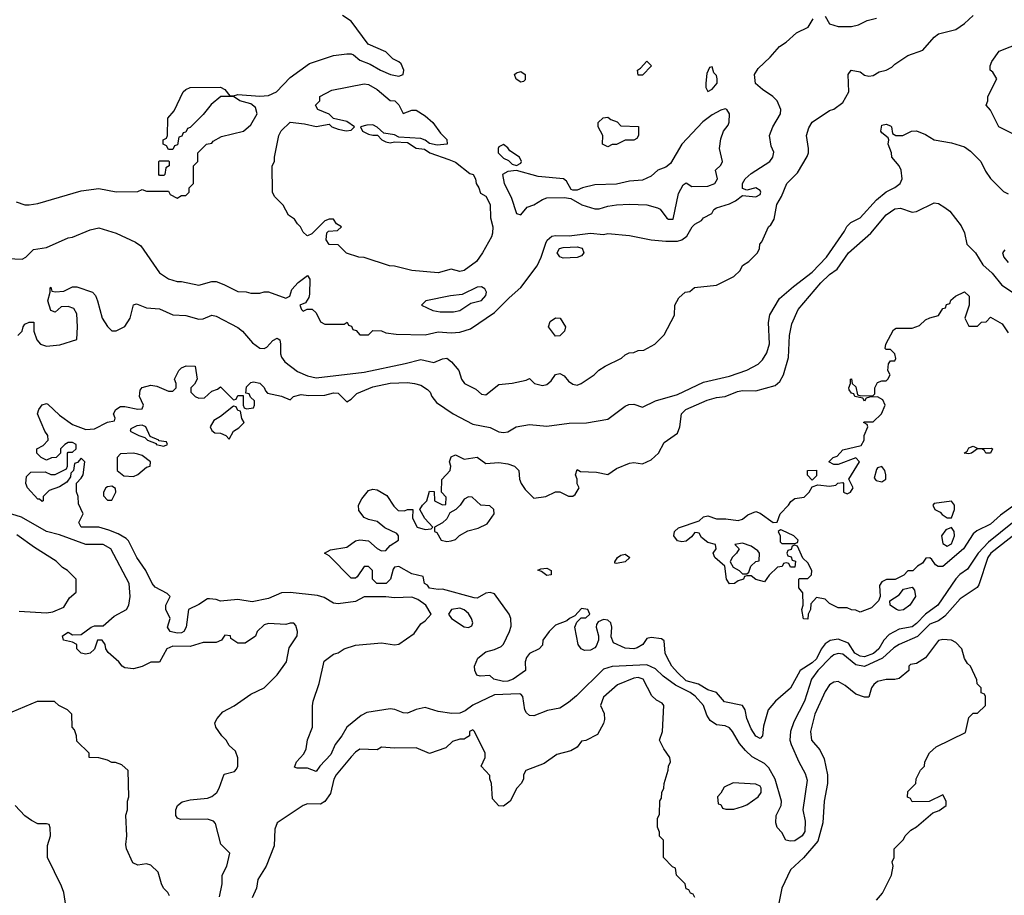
# Model space of a CAD drawing. Header units: inches. Extents: x 2348341 to 2479810, y 460419 to 613669.
# Tile 65 of 256: x 2383767 to 2388293, y 493417 to 497442. Entities that reach past the tile are written whole.
import ezdxf

# ---------------------------------------------------------------- set-up
doc = ezdxf.new("R2010")
doc.units = ezdxf.units.IN
doc.header["$MEASUREMENT"] = 0
doc.layers.add('C3489', color=7, linetype='Continuous')

msp = doc.modelspace()

# ---------------------------------------------------------------- linework, layer by layer
at = {"layer": 'C3489', "color": 2}
for points, elevation in [([(2383710, 496344.7), (2383778.6, 496341.4), (2383795.3, 496350), (2383830, 496386), (2383890, 496394.8), (2383990, 496438.8), (2384010, 496442.8), (2384090, 496476), (2384130, 496486), (2384210, 496461), (2384299.8, 496419.8), (2384322.8, 496402.8), (2384410, 496278), (2384450, 496251.3), (2384490, 496238), (2384510, 496238), (2384590, 496222), (2384650, 496238), (2384670, 496238), (2384705.4, 496225.4), (2384770, 496192), (2384808.4, 496191.6), (2384830, 496184.7), (2384870, 496184.7), (2384890, 496191.3), (2384910, 496191.3), (2384990, 496162), (2385008.4, 496171.6), (2385018.4, 496201.6), (2385046.3, 496233.7), (2385090, 496266), (2385100.7, 496250), (2385099.2, 496180.8), (2385095.5, 496164.5), (2385079.8, 496140.2), (2385054, 496130), (2385062, 496110), (2385070, 496102), (2385088, 496112), (2385111.6, 496111.6), (2385130, 496094), (2385150, 496054), (2385170, 496042), (2385258, 496042), (2385271.6, 496051.6), (2385278, 496038), (2385292.7, 496032.7), (2385298, 496018), (2385312.7, 496012.7), (2385330, 495994), (2385370, 495994), (2385390, 496014), (2385430, 496012), (2385450, 496002), (2385496.9, 495996.9), (2385630, 495994), (2385690, 496007.7), (2385750, 496002), (2385790, 496005.5), (2385838.3, 496021.7), (2385950, 496096.3), (2386016.1, 496163.9), (2386069.7, 496210.4), (2386145.2, 496310), (2386164, 496350), (2386184.8, 496415.2), (2386191.8, 496428.2), (2386212.7, 496447.3), (2386229.2, 496450.8), (2386291.9, 496448.1), (2386390, 496461), (2386450, 496454.8), (2386470, 496458.8), (2386570, 496450.7), (2386670, 496430.7), (2386736.5, 496423.5), (2386790, 496424), (2386810, 496430.8), (2386832.9, 496447.1), (2386858, 496490), (2386870, 496502), (2386900.4, 496519.6), (2386910, 496532), (2386948.4, 496551.6), (2386958, 496570), (2386970, 496578), (2387030, 496596), (2387058, 496610), (2387090, 496634), (2387150, 496627.3), (2387170, 496638), (2387173.6, 496650), (2387170, 496657.2), (2387150, 496669), (2387110, 496658), (2387090, 496666), (2387089.2, 496690), (2387101.2, 496710), (2387130, 496734.8), (2387215.3, 496790), (2387228.7, 496810), (2387233.6, 496833.6), (2387221.2, 496861.2), (2387214, 496910), (2387229, 496950), (2387264, 497010), (2387265.2, 497030), (2387249, 497070), (2387228.7, 497090), (2387180.7, 497120.7), (2387149.5, 497149.5), (2387145.2, 497190), (2387161.5, 497218.5), (2387217.2, 497270), (2387260.2, 497319.8), (2387290, 497338.8), (2387338.4, 497381.6), (2387391.6, 497408.4), (2387414.3, 497445.7)], 118), ([(2383750, 496604.7), (2383790, 496591.3), (2383810, 496591.3), (2383850, 496598), (2384050, 496656), (2384130, 496666), (2384210, 496651.3), (2384310, 496652), (2384330, 496662), (2384350, 496654), (2384450, 496654), (2384458, 496638), (2384490, 496622), (2384510, 496634), (2384530, 496634), (2384546, 496650), (2384546, 496670), (2384566, 496690), (2384566, 496770), (2384586, 496790), (2384586, 496830), (2384626, 496870), (2384650, 496874), (2384656.4, 496883.6), (2384694.6, 496905.4), (2384795.3, 496930), (2384830, 496958.8), (2384858.4, 497010), (2384850, 497039), (2384830, 497056), (2384778, 497070), (2384750, 497088.7), (2384691.3, 497088.7), (2384647.1, 497052.9), (2384610, 497006), (2384550, 496946), (2384538, 496942), (2384530, 496926), (2384518, 496922), (2384512.7, 496907.3), (2384498, 496902), (2384492.7, 496867.3), (2384478, 496862), (2384470, 496846), (2384450, 496846), (2384442, 496862), (2384426, 496870), (2384426, 496890), (2384442, 496898), (2384446, 496910), (2384448, 496990), (2384476.4, 497023.6), (2384518, 497110), (2384530, 497122), (2384550, 497131.3), (2384690, 497132), (2384710, 497122), (2384732.7, 497092.7), (2384750, 497092), (2384770, 497098.8), (2384870, 497090.4), (2384910, 497093.4), (2384946.6, 497110), (2385010, 497177.3), (2385098.6, 497241.4), (2385210, 497278), (2385270, 497286), (2385290, 497286), (2385301, 497281), (2385330, 497256), (2385377.5, 497237.5), (2385424.7, 497210), (2385472, 497190), (2385510, 497182.4), (2385529, 497190), (2385532.8, 497210), (2385519.6, 497239.6), (2385510, 497249.2), (2385482.5, 497262.5), (2385450, 497294), (2385369.2, 497329.2), (2385290, 497435.3), (2385250, 497462)], 122), ([(2383758, 495990), (2383778, 496010), (2383782, 496030), (2383790, 496042), (2383810, 496052), (2383831.6, 496051.6), (2383831.3, 496010), (2383844.7, 495970), (2383862, 495950), (2383890, 495940.7), (2383951.9, 495948.1), (2384028.7, 495971.3), (2384032.7, 496030), (2384029, 496090), (2384015.1, 496115.1), (2383990, 496124), (2383958, 496122), (2383930, 496098), (2383910, 496106), (2383895.3, 496150), (2383906, 496190), (2383906, 496210), (2383910, 496212), (2383914, 496194), (2383931.1, 496191.1), (2383970, 496194), (2384010, 496214.8), (2384030, 496214.8), (2384102, 496190), (2384114.8, 496174.8), (2384124.7, 496150), (2384146, 496070), (2384170, 496032), (2384190, 496012), (2384210, 496012), (2384250, 496032), (2384274, 496070), (2384289.1, 496130.9), (2384304, 496136), (2384350, 496117.3), (2384410, 496113), (2384470, 496085.5), (2384530, 496082), (2384590, 496064.9), (2384610, 496067.3), (2384650, 496084), (2384670, 496079.1), (2384770, 496027.3), (2384790.4, 496010.4), (2384836.7, 495956.7), (2384870, 495932), (2384890, 495930.3), (2384903.5, 495936.5), (2384930, 495967.7), (2384950, 495978.4), (2384955.6, 495975.6), (2384962, 495970), (2384966, 495950), (2384965.5, 495905.5), (2384970.6, 495890.6), (2384986, 495870), (2385044.4, 495824.4), (2385090, 495804.4), (2385130, 495795.8), (2385350, 495821.3), (2385538.9, 495861.1), (2385610, 495880.7), (2385670, 495866.8), (2385710, 495882.8), (2385730, 495886), (2385751, 495870), (2385784.7, 495830), (2385798, 495790), (2385811.3, 495770), (2385864, 495744), (2385890, 495721), (2385910, 495718), (2385970, 495764.7), (2386030, 495771), (2386095.3, 495784.7), (2386110, 495792), (2386134, 495770), (2386170, 495761), (2386190, 495764.7), (2386210, 495782), (2386230, 495811.3), (2386250, 495816), (2386270, 495804.7), (2386290, 495781), (2386310, 495766), (2386330, 495762.8), (2386348, 495770), (2386408, 495810), (2386429.1, 495830.9), (2386458, 495850), (2386533.6, 495886.4), (2386550, 495902), (2386568.9, 495911.1), (2386590, 495912), (2386610, 495922), (2386636.4, 495923.6), (2386686, 495950), (2386730, 495994), (2386776.4, 496083.6), (2386778, 496130), (2386796.4, 496163.6), (2386826, 496190), (2386847.3, 496192.7), (2386868.9, 496211.1), (2386970, 496222), (2387050, 496262), (2387078, 496290), (2387090, 496312), (2387118, 496330), (2387158, 496370), (2387168, 496390), (2387168.7, 496410), (2387179, 496421), (2387209, 496490), (2387220.2, 496499.8), (2387235.1, 496524.9), (2387246.8, 496593.2), (2387268.7, 496630), (2387294, 496690), (2387342, 496738), (2387386.8, 496813.2), (2387392.7, 496830), (2387392.7, 496850), (2387384, 496910), (2387394.6, 496945.4), (2387410, 496971.3), (2387490, 497024.7), (2387510, 497031.3), (2387550, 497062), (2387579, 497110), (2387575.1, 497190), (2387589, 497210), (2387630, 497202), (2387650, 497187.7), (2387670, 497182.8), (2387690, 497186), (2387718, 497202), (2387750, 497211), (2387776, 497224), (2387790, 497238), (2387850, 497278), (2387918, 497302), (2387970, 497362), (2387990, 497378), (2388070, 497398), (2388110, 497424.7), (2388150, 497461)], 114), ([(2387470, 497459.1), (2387490, 497422.8), (2387530, 497410.8), (2387590, 497410.8), (2387622, 497418), (2387662, 497438), (2387706, 497450)], 118), ([(2388350, 496908), (2388268, 496950), (2388230, 497026), (2388208.9, 497048.9), (2388218, 497070), (2388218, 497090), (2388258, 497170), (2388240.4, 497200.4), (2388228, 497210), (2388228, 497230), (2388235.3, 497250), (2388270, 497298), (2388370, 497338)], 110), ([(2388350, 495083), (2388230.4, 494990), (2388218, 494970), (2388175.9, 494844.1), (2388167.5, 494832.5), (2388090, 494779.3), (2388020.3, 494699.7), (2387990, 494678.4), (2387950, 494662.9), (2387894.1, 494605.9), (2387810.3, 494569.7), (2387785.5, 494554.5), (2387732.9, 494507.1), (2387650, 494468.3), (2387610, 494476.4), (2387550, 494524.7), (2387530, 494527.8), (2387510, 494521.6), (2387493.4, 494510), (2387435.8, 494450), (2387406, 494410), (2387374, 494310), (2387325.5, 494214.5), (2387310.4, 494170), (2387307.7, 494130), (2387313, 494110), (2387348, 494030), (2387377.3, 493977.3), (2387386.2, 493946.2), (2387366.8, 493810), (2387378, 493758), (2387375.8, 493710), (2387364, 493690), (2387330, 493667), (2387310, 493665.2), (2387288, 493670), (2387270, 493706), (2387248.9, 493728.9), (2387242, 493750), (2387244, 493784), (2387266.6, 493830), (2387269.5, 493850), (2387239.7, 493950), (2387210, 494002.9), (2387190, 494022.4), (2387133.9, 494053.9), (2387103.1, 494083.1), (2387074.9, 494114.9), (2387043.7, 494170), (2387030, 494186), (2387010, 494195.6), (2386970, 494200.9), (2386940.8, 494220.8), (2386925.3, 494245.3), (2386909.6, 494290), (2386872.4, 494332.4), (2386848.8, 494348.8), (2386782.2, 494382.2), (2386724.2, 494424.2), (2386690, 494458.4), (2386650, 494476.9), (2386490, 494468), (2386450, 494456.3), (2386326.6, 494333.4), (2386290, 494302.9), (2386250, 494277), (2386193.7, 494266.3), (2386130, 494241.2), (2386110, 494244), (2386096, 494256), (2386089.5, 494269.5), (2386079.3, 494330), (2386070, 494341.2), (2386062.7, 494342.7), (2385950, 494338.9), (2385850, 494291.3), (2385815.1, 494264.9), (2385790, 494254), (2385752.6, 494252.6), (2385690, 494261.6), (2385630, 494279.6), (2385590, 494271.6), (2385550, 494254.5), (2385530, 494255.1), (2385491.4, 494271.4), (2385470, 494274), (2385363.1, 494256.9), (2385337.2, 494242.8), (2385270.3, 494189.7), (2385248.2, 494150), (2385217.1, 494110), (2385196.3, 494063.7), (2385146, 494010), (2385130, 493986), (2385090, 494002), (2385042, 494002), (2385030, 494006), (2385039, 494030), (2385072.3, 494067.7), (2385084, 494090), (2385090, 494132), (2385113.2, 494190), (2385112.5, 494287.5), (2385116, 494310), (2385144, 494390), (2385166.3, 494493.7), (2385210, 494524.7), (2385230, 494531), (2385258, 494550), (2385310, 494566), (2385430, 494577.1), (2385490, 494567.7), (2385510, 494571), (2385580.2, 494619.8), (2385610, 494664.7), (2385630, 494678), (2385658, 494710), (2385633.2, 494750), (2385596.3, 494776.3), (2385570, 494787.8), (2385490, 494784.2), (2385449.7, 494789.7), (2385350.3, 494789.7), (2385310, 494768.2), (2385230, 494756.2), (2385210, 494759.5), (2385166.2, 494786.2), (2385135.6, 494795.6), (2385010, 494808.4), (2384970, 494806.6), (2384910, 494780.7), (2384834.6, 494765.4), (2384770, 494777.2), (2384690, 494769.4), (2384670, 494777.2), (2384639.8, 494780.2), (2384630, 494779), (2384590, 494753.2), (2384542, 494730), (2384532.7, 494650), (2384520.7, 494630), (2384510, 494623.6), (2384490, 494621.6), (2384458, 494630), (2384446, 494650), (2384459, 494690), (2384439, 494730), (2384439, 494750), (2384458, 494790), (2384444, 494804), (2384390, 494832.7), (2384375.1, 494850), (2384347, 494910), (2384305.1, 494970), (2384266.3, 495046.3), (2384256.9, 495056.9), (2384218.7, 495078.7), (2384176.2, 495096.2), (2384130, 495109.4), (2384049, 495110), (2384039, 495130), (2384058, 495170), (2384036.4, 495216.4), (2384035.3, 495250), (2384028.4, 495271.6), (2384028, 495312), (2384050, 495334), (2384058, 495350), (2384066, 495410), (2384050, 495426), (2384032.7, 495407.3), (2384018, 495402), (2384014, 495370), (2384002, 495358), (2383999.6, 495340.4), (2383983.6, 495316.4), (2383950, 495295.3), (2383902, 495278), (2383874, 495250), (2383874, 495230), (2383870, 495228), (2383858, 495238), (2383850, 495238), (2383802, 495290), (2383795.3, 495310), (2383798, 495342), (2383818, 495362), (2383883.6, 495363.6), (2383910, 495352), (2383930, 495352), (2383982, 495378), (2383986, 495390), (2383986, 495450), (2383990, 495454), (2384010, 495454), (2384026, 495470), (2384026, 495490), (2384010, 495498), (2383990, 495498), (2383974, 495490), (2383954, 495470), (2383954, 495450), (2383934, 495430), (2383912.7, 495427.3), (2383890, 495418), (2383866, 495430), (2383846, 495450), (2383846, 495470), (2383874.6, 495485.4), (2383898, 495510), (2383895.3, 495530), (2383882, 495550), (2383848.7, 495630), (2383855.3, 495650), (2383870, 495672), (2383890, 495678), (2383895.3, 495675.3), (2383950, 495624.7), (2384010, 495581), (2384070, 495558), (2384110, 495561), (2384170, 495592), (2384202, 495598), (2384206, 495610), (2384198, 495630), (2384208, 495650), (2384230, 495664.7), (2384250, 495664.7), (2384310, 495652), (2384330, 495654), (2384335.3, 495670), (2384318, 495710), (2384320.4, 495739.6), (2384330, 495752), (2384370, 495762), (2384396.9, 495756.9), (2384450, 495734), (2384470, 495734), (2384486, 495750), (2384486, 495770), (2384478, 495790), (2384498, 495830), (2384510, 495842), (2384531.6, 495851.6), (2384574, 495850), (2384582, 495790), (2384570, 495766), (2384554, 495750), (2384554, 495730), (2384574, 495710), (2384590, 495702), (2384616.4, 495703.6), (2384650, 495734), (2384676.4, 495743.6), (2384690, 495754), (2384750, 495694), (2384762, 495698), (2384770, 495714), (2384794, 495714), (2384794, 495670), (2384798, 495658), (2384810, 495654), (2384842, 495658), (2384846, 495670), (2384846, 495690), (2384827.3, 495707.3), (2384822, 495722), (2384806, 495726), (2384810, 495754), (2384830, 495774), (2384842, 495778), (2384870, 495771.3), (2384890, 495751.3), (2384896, 495736), (2384906, 495726), (2384970, 495711.3), (2385010, 495694), (2385026, 495710), (2385060.2, 495719.8), (2385094.4, 495714.4), (2385170, 495715.5), (2385210, 495726.8), (2385230, 495724.7), (2385270, 495686), (2385290, 495698), (2385316.5, 495723.5), (2385390, 495754.9), (2385470, 495772), (2385550, 495774.9), (2385582, 495770), (2385610, 495761.6), (2385642, 495742), (2385654, 495730), (2385662, 495710), (2385682.6, 495682.6), (2385758.8, 495630), (2385850, 495583), (2385930, 495567.7), (2385970, 495547.7), (2385990, 495544), (2386010, 495546.8), (2386049.4, 495570.6), (2386110, 495580.7), (2386190, 495573.4), (2386292.1, 495587.9), (2386371.7, 495588.3), (2386470, 495605.5), (2386550, 495666), (2386566.8, 495673.2), (2386590, 495674.8), (2386630, 495661), (2386689.4, 495690.6), (2386790, 495718.8), (2386910, 495776), (2387030, 495804), (2387110, 495830.7), (2387161.5, 495858.5), (2387181.5, 495878.5), (2387201.2, 495910), (2387212.9, 495952.9), (2387208.7, 496050), (2387215.3, 496084.7), (2387260.1, 496159.9), (2387323.9, 496216.1), (2387410, 496282), (2387476, 496350), (2387559, 496470), (2387569.1, 496490.9), (2387588, 496510), (2387630, 496531.3), (2387705.8, 496614.2), (2387750, 496650.7), (2387789.4, 496670.6), (2387814, 496690), (2387822.7, 496710), (2387819.3, 496750), (2387809.2, 496770), (2387775.3, 496810), (2387774, 496830), (2387759, 496870), (2387762, 496890), (2387759, 496899), (2387730, 496922), (2387726, 496930), (2387730, 496958), (2387750, 496962.8), (2387770, 496954.8), (2387774.8, 496950), (2387779.6, 496919.6), (2387794, 496910), (2387826, 496910), (2387866, 496930), (2387890, 496930.8), (2387930, 496914.8), (2387970, 496890.8), (2388050, 496876), (2388110, 496858), (2388138, 496838), (2388184.7, 496790), (2388206.4, 496746.4), (2388230, 496712), (2388290, 496652), (2388310, 496642)], 110), ([(2388330.2, 495129.8), (2388220, 495040), (2388173.1, 494990), (2388123.6, 494916.4), (2388088.2, 494891.8), (2388070, 494872), (2387987, 494750), (2387930, 494709.7), (2387890, 494666), (2387870, 494651.6), (2387810, 494640.4), (2387764.1, 494615.9), (2387738.7, 494590), (2387715.6, 494550), (2387692.2, 494527.8), (2387650, 494512.8), (2387630, 494515.8), (2387606.6, 494530), (2387576.1, 494576.1), (2387530, 494594.7), (2387491.8, 494588.2), (2387470, 494573.6), (2387451.3, 494548.7), (2387430, 494504.2), (2387410, 494485.4), (2387354.9, 494450), (2387310.3, 494369.7), (2387241.6, 494310), (2387207.3, 494270), (2387186.4, 494193.6), (2387182, 494150), (2387170, 494138), (2387150, 494148.7), (2387130, 494182), (2387109.3, 494230), (2387102, 494270), (2387089, 494289), (2387006.8, 494306.8), (2386970, 494349.3), (2386930, 494360.7), (2386887.4, 494387.4), (2386830, 494403.5), (2386790, 494440.7), (2386764.2, 494470), (2386743.6, 494510), (2386734.5, 494530), (2386730, 494586), (2386716.5, 494596.5), (2386670, 494602), (2386650, 494598), (2386631.3, 494570), (2386605.2, 494554.8), (2386590, 494549.5), (2386550, 494553.2), (2386497.2, 494577.2), (2386485.6, 494605.6), (2386489.2, 494650), (2386484, 494670), (2386470, 494681.2), (2386450, 494684), (2386426, 494674), (2386418, 494662), (2386416, 494650), (2386427.3, 494610), (2386427.3, 494590), (2386417.1, 494562.9), (2386410, 494554), (2386390, 494544), (2386362.7, 494542.7), (2386348, 494550), (2386334, 494570), (2386318, 494650), (2386327.3, 494672.7), (2386348, 494692), (2386370, 494692), (2386388, 494710), (2386378, 494730), (2386350, 494735.3), (2386318, 494702), (2386294, 494690), (2386282, 494678), (2386230, 494659), (2386201, 494630), (2386171.3, 494590), (2386170, 494566), (2386154, 494550), (2386110, 494528.7), (2386096, 494510), (2386091, 494490), (2386092, 494450), (2386034.8, 494410), (2386010, 494400.9), (2385990, 494399.3), (2385946, 494410), (2385928, 494428), (2385884, 494424), (2385868.7, 494428.7), (2385859, 494450), (2385857.2, 494470), (2385872.7, 494507.3), (2385910, 494536), (2385950, 494546.8), (2385979.6, 494560.4), (2385990, 494571), (2386018.4, 494630), (2386025.4, 494654.6), (2386025.1, 494690), (2386017, 494710), (2385950, 494802), (2385930, 494809), (2385910, 494805.2), (2385870, 494782.7), (2385856.3, 494783.7), (2385710, 494824), (2385690, 494822.7), (2385650, 494829.4), (2385642, 494842), (2385628, 494850), (2385622, 494882), (2385570, 494895.3), (2385510, 494928), (2385490, 494926), (2385483.6, 494916.4), (2385472, 494870), (2385452, 494850), (2385408, 494850), (2385388, 494870), (2385388, 494910), (2385370, 494928), (2385350, 494928), (2385318.8, 494881.2), (2385310, 494875.3), (2385290, 494875.3), (2385190, 494978), (2385168, 494990), (2385195.3, 495004.7), (2385270, 495017.3), (2385310, 495046), (2385330, 495051.3), (2385370, 495046), (2385410, 495011), (2385430, 495001), (2385450, 495002), (2385470, 495024.7), (2385508, 495050), (2385508, 495070), (2385500.4, 495080.4), (2385446, 495106), (2385410, 495135.3), (2385370, 495144), (2385350, 495154), (2385325.6, 495185.6), (2385324, 495210), (2385340.2, 495239.8), (2385370, 495278), (2385390, 495284.7), (2385410, 495281), (2385454.8, 495254.8), (2385486.4, 495206.4), (2385506.4, 495186.4), (2385535.3, 495184.7), (2385549.1, 495190.9), (2385574, 495190), (2385572, 495150), (2385594, 495110), (2385630, 495098), (2385658, 495102), (2385666, 495110), (2385628.7, 495148.7), (2385606, 495190), (2385618, 495210), (2385638, 495230), (2385650, 495274), (2385672.7, 495272.7), (2385674, 495230), (2385710, 495212), (2385726, 495214), (2385727.3, 495247.3), (2385706, 495270), (2385708, 495328), (2385746, 495370), (2385748, 495390), (2385742, 495410), (2385750, 495432), (2385770, 495442), (2385810, 495422), (2385870, 495430.8), (2385910, 495402), (2385970, 495406), (2386010, 495401), (2386042, 495390), (2386062, 495370), (2386064.7, 495330), (2386072, 495310), (2386090, 495282), (2386130, 495242), (2386186, 495250), (2386230, 495272), (2386250, 495272), (2386290, 495252), (2386310, 495252), (2386320.4, 495259.6), (2386338, 495290), (2386329, 495309), (2386328.7, 495330), (2386322, 495350), (2386330, 495374), (2386344.7, 495364.7), (2386418, 495362), (2386470, 495350.8), (2386510, 495379.1), (2386570, 495402.8), (2386590, 495406.8), (2386630, 495400.7), (2386670, 495418.8), (2386704, 495450), (2386730, 495498), (2386790, 495542), (2386801.2, 495570), (2386809.2, 495630), (2386829, 495650), (2386927.5, 495692.5), (2386970, 495704.9), (2387010, 495710.4), (2387066.3, 495733.7), (2387090, 495737.4), (2387150, 495736.4), (2387239.7, 495760.3), (2387261.2, 495778.8), (2387278, 495810), (2387301.6, 495890), (2387306, 495990), (2387316.2, 496043.8), (2387346, 496110), (2387450, 496232.7), (2387490, 496270.4), (2387524.9, 496295.1), (2387577, 496370), (2387678.8, 496461.2), (2387750, 496544.9), (2387790, 496573), (2387816.1, 496576.1), (2387870, 496557.3), (2387890, 496560.7), (2387970, 496601), (2387990, 496598), (2388019.3, 496579.3), (2388042, 496562), (2388094.9, 496494.9), (2388110, 496462), (2388121, 496410), (2388160.7, 496370), (2388194.6, 496314.6), (2388237.3, 496277.3), (2388282, 496222), (2388330.4, 496190.4)], 106), ([(2388296, 496384), (2388284.7, 496370), (2388290.7, 496350), (2388310, 496325.5)], 110), ([(2388330, 495203.7), (2388274.9, 495165.1), (2388230, 495123.7), (2388167.3, 495092.7), (2388150, 495079), (2388106, 495010), (2388010, 494929), (2387988.4, 494928.4), (2387976.4, 494936.4), (2387960.4, 494960.4), (2387950, 494968), (2387932.7, 494967.3), (2387916.9, 494943.1), (2387894, 494930), (2387872, 494908), (2387850, 494908), (2387831.3, 494888.7), (2387791.1, 494868.9), (2387751.6, 494868.4), (2387730, 494858), (2387719.6, 494840.4), (2387722, 494790), (2387714, 494770), (2387682, 494738), (2387630, 494718), (2387610, 494728), (2387590, 494728.7), (2387570, 494738), (2387530, 494738), (2387490, 494758), (2387470, 494778), (2387430, 494786), (2387403.6, 494756.4), (2387402, 494730), (2387392, 494710), (2387390, 494686), (2387370, 494688), (2387362, 494730), (2387368, 494750), (2387367.3, 494807.3), (2387348, 494830), (2387348, 494870), (2387350, 494874), (2387390, 494874), (2387406, 494890), (2387408, 494910), (2387390, 494946), (2387367.3, 494967.3), (2387342, 495022), (2387330, 495026), (2387318, 495022), (2387312.7, 495007.3), (2387298, 495002), (2387294, 494990), (2387298, 494978), (2387312.7, 494972.7), (2387318, 494958), (2387332.7, 494952.7), (2387330, 494926), (2387310, 494926), (2387302, 494942), (2387290, 494946), (2387278, 494942), (2387272, 494928), (2387250, 494926), (2387211.6, 494888.4), (2387190, 494858), (2387150, 494868), (2387130, 494886), (2387110, 494886), (2387098, 494882), (2387094, 494870), (2387070, 494862), (2387052, 494850), (2387030, 494849), (2387015.3, 494870), (2387008, 494930), (2386962, 494970), (2386955.3, 494990), (2386968.7, 495010), (2386966, 495030), (2386930, 495038), (2386901.3, 495061.3), (2386890, 495082), (2386883.1, 495083.1), (2386870, 495084), (2386855.6, 495064.4), (2386830, 495044.5), (2386810, 495042), (2386790, 495046.6), (2386773.2, 495070), (2386777.2, 495090), (2386794.5, 495105.5), (2386890, 495138), (2386910, 495156), (2386930, 495161), (2386970, 495147.7), (2387012.1, 495147.9), (2387070, 495140.5), (2387090, 495145.5), (2387113.3, 495166.7), (2387150, 495182), (2387170, 495174), (2387230, 495131), (2387248.4, 495131.6), (2387262.7, 495170), (2387301.2, 495210), (2387312.3, 495227.7), (2387330, 495241), (2387372.3, 495247.7), (2387395.3, 495270), (2387410, 495294), (2387436.4, 495303.6), (2387490, 495298), (2387518, 495302), (2387528.4, 495311.6), (2387550, 495314), (2387554, 495310), (2387554, 495270), (2387570, 495262), (2387586, 495270), (2387598, 495290), (2387578, 495330), (2387628, 495410), (2387610, 495428), (2387530, 495398), (2387510, 495398), (2387486, 495410), (2387506, 495430), (2387524, 495436), (2387550, 495464.7), (2387634.6, 495485.4), (2387648.7, 495510), (2387649, 495531), (2387666, 495570), (2387662, 495582), (2387646, 495590), (2387650, 495594), (2387690, 495594), (2387728, 495630), (2387746, 495670), (2387735.3, 495695.3), (2387710, 495708), (2387672.7, 495707.3), (2387658, 495702), (2387650, 495688), (2387642, 495702), (2387606, 495710), (2387602, 495722), (2387590, 495726), (2387580.4, 495740.4), (2387578, 495750), (2387586, 495770), (2387586, 495790), (2387591.1, 495791.1), (2387594, 495770), (2387610, 495754), (2387618, 495718), (2387632.7, 495712.7), (2387690, 495714), (2387698, 495722), (2387698, 495750), (2387710, 495774), (2387730, 495782), (2387750, 495782), (2387758, 495790), (2387768, 495810), (2387758, 495830), (2387760.4, 495859.6), (2387770, 495874), (2387790, 495874), (2387794.6, 495885.4), (2387790, 495906), (2387770, 495926), (2387750, 495926), (2387746, 495930), (2387748, 495950), (2387783.1, 496016.9), (2387796.4, 496023.6), (2387870, 496024.7), (2387903.1, 496036.9), (2387930, 496062), (2387950, 496072), (2387990, 496082), (2388010, 496114), (2388022, 496118), (2388027.3, 496132.7), (2388042, 496138), (2388047.3, 496152.7), (2388068.4, 496171.6), (2388110, 496191.3), (2388131.6, 496171.6), (2388131.3, 496130), (2388112, 496070), (2388130, 496034), (2388170, 496034), (2388188.4, 496051.6), (2388210, 496054), (2388230, 496074), (2388283.6, 496043.6), (2388310, 496002)], 102), ([(2384685.2, 493410), (2384698, 493470), (2384698, 493510), (2384719.5, 493550), (2384732.3, 493610), (2384691.9, 493651.9), (2384667, 493747), (2384658.3, 493758.3), (2384630, 493767.3), (2384505.6, 493765.6), (2384492.1, 493772.1), (2384484.1, 493784.1), (2384483.7, 493810), (2384492.7, 493830), (2384513.4, 493846.6), (2384550, 493856.4), (2384630, 493863.8), (2384650, 493870.7), (2384672.3, 493890), (2384683.7, 493910), (2384706, 493974), (2384754, 493986), (2384763.1, 493996.9), (2384769, 494011), (2384769.1, 494049.1), (2384759, 494079), (2384730, 494106), (2384715.3, 494130), (2384695.3, 494150), (2384668.7, 494190), (2384664, 494210), (2384674, 494230), (2384700.1, 494259.9), (2384752.1, 494287.9), (2384830, 494340.7), (2384890, 494370.8), (2384950, 494430.8), (2384992.7, 494490), (2385005.6, 494554.4), (2385042, 494610), (2385044, 494630), (2385036.4, 494656.4), (2385027.3, 494667.3), (2385010, 494668), (2384990, 494662), (2384910, 494666.6), (2384890, 494660.9), (2384858.8, 494630), (2384850, 494608), (2384803.6, 494576.4), (2384770, 494575.3), (2384738, 494598), (2384735.3, 494610), (2384710, 494613.2), (2384694, 494590), (2384670, 494579), (2384610, 494579.3), (2384550, 494560.7), (2384470, 494562.4), (2384442.8, 494550), (2384410, 494488), (2384370, 494488), (2384330, 494468), (2384290, 494458), (2384250, 494462), (2384238, 494470), (2384222, 494490), (2384172.9, 494532.9), (2384162, 494550), (2384159, 494570), (2384146, 494590), (2384124.7, 494590), (2384110.9, 494549.1), (2384090.6, 494529.4), (2384070, 494526), (2384049, 494530), (2384029, 494550), (2384028.7, 494570), (2384010, 494581.2), (2383968.7, 494590), (2383964, 494610), (2383990, 494626.8), (2384010, 494614.8), (2384050, 494616), (2384095.3, 494650), (2384110, 494654.9), (2384150, 494656.3), (2384200.5, 494699.5), (2384258, 494730), (2384268.7, 494751.3), (2384274, 494790), (2384269.3, 494850), (2384185.2, 495010), (2384150, 495029.4), (2384070, 495029.6), (2383950, 495074.3), (2383890, 495089.6), (2383774.7, 495154.7), (2383730, 495169.7)], 114), ([(2383763.6, 494723.6), (2383890, 494716), (2383919.3, 494720.7), (2383970, 494742), (2383996.4, 494783.6), (2384026, 494810), (2384026, 494870), (2383986, 494910), (2383963.1, 494923.1), (2383933.6, 494953.6), (2383835.1, 495015.1), (2383753.8, 495073.8)], 118), ([(2387706, 493394), (2387732.9, 493427.1), (2387774, 493510), (2387782, 493550), (2387778, 493570), (2387786, 493590), (2387786, 493630), (2387830, 493674), (2387838, 493690), (2387863.1, 493716.9), (2387890, 493732), (2387964, 493796), (2387992.9, 493807.1), (2388026, 493830), (2388026, 493850), (2388010, 493878), (2387947.3, 493847.3), (2387870, 493846), (2387862, 493862), (2387848.4, 493868.4), (2387850, 493894), (2387886, 493930), (2387888.4, 493951.6), (2387908.4, 493991.6), (2387926, 494010), (2387928, 494030), (2387948.9, 494071.1), (2387980.2, 494099.8), (2388114.6, 494165.4), (2388130, 494234), (2388150, 494254), (2388170, 494254), (2388206, 494290), (2388206, 494330), (2388202, 494342), (2388187.3, 494347.3), (2388186, 494370), (2388168.4, 494388.4), (2388167.3, 494407.3), (2388138, 494470), (2388123.1, 494483.1), (2388110, 494506), (2388097.2, 494550), (2388070, 494579.3), (2388050, 494589.3), (2388010, 494592.7), (2387990, 494588.7), (2387930.8, 494509.2), (2387890, 494482), (2387862, 494478), (2387854, 494470), (2387854, 494450), (2387810, 494414), (2387790, 494409.2), (2387750, 494409.3), (2387710, 494399), (2387693.7, 494386.3), (2387682.8, 494370), (2387670, 494328), (2387650, 494328), (2387610, 494342), (2387562, 494382), (2387530, 494399), (2387510, 494397.2), (2387490, 494384), (2387470, 494354), (2387421.6, 494250), (2387402, 494170), (2387407.3, 494130), (2387445.2, 494085.2), (2387464.9, 494044.9), (2387480.7, 493970), (2387480.7, 493930), (2387464.9, 493850), (2387459.1, 493750), (2387435.1, 493664.9), (2387370.4, 493589.6), (2387310, 493533.2), (2387270.4, 493450), (2387250.4, 493350)], 114), ([(2386870, 493406), (2386862, 493422), (2386850, 493426), (2386842, 493442), (2386830, 493446), (2386826, 493470), (2386786, 493510), (2386782, 493542), (2386767.3, 493547.3), (2386726, 493590), (2386726, 493670), (2386708.4, 493688.4), (2386707.3, 493707.3), (2386698, 493730), (2386698, 493770), (2386708, 493790), (2386708.9, 493851.1), (2386716.4, 493863.6), (2386718, 493890), (2386728, 493910), (2386728.7, 493930), (2386748.4, 493991.6), (2386748.7, 494010), (2386758, 494030), (2386755.3, 494050), (2386728, 494090), (2386708, 494130), (2386722, 494170), (2386728, 494290), (2386720.4, 494300.4), (2386694.6, 494314.6), (2386673.2, 494333.2), (2386632.3, 494410), (2386610, 494417.6), (2386590, 494414.7), (2386515.5, 494384.5), (2386450, 494328), (2386436, 494290), (2386453.2, 494253.2), (2386454.8, 494225.2), (2386450, 494206), (2386423.6, 494156.4), (2386370, 494128), (2386350, 494126), (2386330, 494098), (2386299.8, 494080.2), (2386235.3, 494064.7), (2386178, 494022), (2386094, 493990), (2386082, 493970), (2386082, 493950), (2386072, 493930), (2386052, 493910), (2386022, 493850), (2385990, 493826), (2385970, 493828), (2385940.4, 493860.4), (2385935.3, 493930), (2385927.3, 493952.7), (2385927.3, 493967.3), (2385888, 494010), (2385906, 494050), (2385906, 494070), (2385858, 494170), (2385850, 494178), (2385834, 494170), (2385834, 494150), (2385819.8, 494140.2), (2385810, 494135.3), (2385790, 494135.3), (2385756.9, 494123.1), (2385726, 494094), (2385650, 494068.7), (2385590, 494095.3), (2385490, 494093.2), (2385430, 494098), (2385410, 494086), (2385330, 494088.7), (2385310, 494075.3), (2385290, 494054), (2385222, 493970), (2385210.6, 493950), (2385195.2, 493884.8), (2385170, 493848), (2385150, 493835.3), (2385090, 493838), (2385070, 493829.5), (2384951, 493750), (2384939.1, 493720.9), (2384935.9, 493644.1), (2384899.1, 493550), (2384861, 493490), (2384856, 493450), (2384835.2, 493404.8)], 114), ([(2384454.6, 493414.6), (2384448, 493430), (2384428, 493450), (2384418, 493470), (2384403.1, 493523.1), (2384370, 493555.3), (2384350, 493562), (2384310, 493555.3), (2384286.6, 493566.6), (2384258, 493630), (2384255.3, 493650), (2384259, 493690), (2384254.6, 493785.4), (2384262, 493810), (2384262, 493850), (2384268.7, 493870), (2384266, 493990), (2384236.4, 494016.4), (2384207.3, 494027.3), (2384190, 494028), (2384170, 494038), (2384130, 494048), (2384086, 494050), (2384086, 494070), (2384030, 494126), (2384028, 494150), (2384018, 494178), (2384008, 494190), (2384006, 494250), (2383986, 494270), (2383946, 494290), (2383927.3, 494307.3), (2383847.3, 494307.3), (2383730, 494258)], 118), ([(2383979.5, 493370), (2383969.4, 493429.4), (2383958.6, 493458.6), (2383894, 493590), (2383894.6, 493645.4), (2383908, 493690), (2383907.3, 493727.3), (2383902, 493742), (2383890, 493746), (2383850, 493746), (2383820.2, 493760.2), (2383790, 493782), (2383746, 493830)], 122)]:
    msp.add_lwpolyline(points, dxfattribs=dict(at, elevation=elevation))
for points, elevation in [([(2386610, 497188), (2386606, 497210), (2386620.4, 497219.6), (2386650, 497252), (2386671, 497230), (2386630, 497188)], 118), ([(2386950, 497226), (2386938, 497222), (2386925.4, 497194.6), (2386921, 497150), (2386921, 497130), (2386930, 497112), (2386950, 497122.8), (2386972.7, 497150), (2386973.2, 497170), (2386970, 497186), (2386958, 497198)], 122), ([(2386070, 497155.3), (2386049.3, 497169.3), (2386042, 497190), (2386050, 497198), (2386070, 497204.7), (2386090.8, 497190.8), (2386090, 497166), (2386082, 497158)], 118), ([(2385530, 497011.3), (2385570, 497026), (2385590, 497026), (2385630, 497001), (2385666, 496970), (2385701.4, 496921.4), (2385730, 496891.3), (2385732, 496870), (2385685.2, 496865.2), (2385650, 496873.2), (2385630, 496889), (2385610, 496896), (2385510, 496902), (2385490, 496913.2), (2385440.2, 496920.2), (2385410, 496948.7), (2385390, 496959), (2385362, 496958), (2385334, 496950), (2385342, 496930), (2385370, 496916), (2385390, 496911), (2385412, 496912), (2385432, 496890), (2385450, 496881), (2385470, 496876), (2385490, 496881), (2385550, 496878), (2385590, 496851), (2385627.1, 496847.1), (2385652, 496830), (2385739.9, 496799.9), (2385770, 496786.8), (2385836, 496736), (2385851.3, 496730), (2385862, 496710), (2385864.7, 496690), (2385878, 496670), (2385884.7, 496644.7), (2385910, 496631.3), (2385930, 496592), (2385930.8, 496530.8), (2385941, 496490), (2385939.8, 496460.2), (2385935.9, 496444.1), (2385894.8, 496370), (2385866, 496330), (2385810, 496289.3), (2385790, 496284), (2385750, 496295.3), (2385690, 496279), (2385569.3, 496289.3), (2385490, 496308.7), (2385466, 496310), (2385350, 496348.7), (2385326, 496350), (2385269.3, 496369.3), (2385230, 496408), (2385190, 496408.7), (2385175.3, 496430), (2385178, 496462), (2385186, 496470), (2385227.3, 496472.7), (2385246, 496490), (2385223.1, 496503.1), (2385210, 496526), (2385190, 496526), (2385170, 496518), (2385110, 496458), (2385090, 496448), (2385086, 496450), (2385070, 496466), (2385058, 496490), (2385043.1, 496503.1), (2385030, 496526), (2385003.1, 496543.1), (2384978, 496590), (2384938, 496630), (2384928.7, 496650), (2384928, 496770), (2384938, 496790), (2384938, 496810), (2384958, 496910), (2384969.1, 496930.9), (2385010, 496971), (2385076.4, 496963.6), (2385130, 496950.8), (2385190, 496962), (2385202, 496950), (2385230, 496938.8), (2385268, 496932), (2385290, 496934), (2385306, 496950), (2385270, 496974), (2385208.7, 496988.7), (2385190, 497008.7), (2385138, 497030), (2385126, 497050), (2385146, 497070), (2385146, 497090), (2385202, 497118), (2385350, 497147.7), (2385370, 497144), (2385410, 497122), (2385470, 497070.8), (2385491.3, 497070), (2385510, 497051.3)], 118), ([(2387010, 497032.7), (2386990, 497026), (2386950, 497004.5), (2386906.6, 496973.4), (2386810.8, 496870), (2386758.5, 496781.5), (2386736.3, 496763.7), (2386701, 496750), (2386670, 496722.7), (2386630, 496705.2), (2386570, 496699.3), (2386510, 496686), (2386410, 496682.7), (2386354, 496670), (2386330, 496658), (2386310, 496658), (2386302, 496662), (2386280.2, 496700.2), (2386266, 496710), (2386150, 496720.9), (2386050, 496749.4), (2386010, 496745.2), (2385986.8, 496730), (2385993.4, 496690), (2386025.8, 496625.8), (2386050, 496552), (2386070, 496544.7), (2386100.2, 496579.8), (2386130, 496591), (2386170, 496616), (2386190, 496622.8), (2386270, 496624.7), (2386299.6, 496619.6), (2386351, 496591), (2386410, 496573.4), (2386430, 496573), (2386470, 496585.5), (2386510, 496590.7), (2386570, 496594), (2386650, 496591), (2386698, 496578), (2386710.7, 496570.7), (2386742, 496530), (2386750, 496524.7), (2386770, 496526), (2386796, 496644), (2386816.4, 496683.6), (2386830, 496692), (2386856, 496676), (2386930, 496677.3), (2386962, 496690), (2386974, 496710), (2386966, 496750), (2386990, 496774), (2386998, 496790), (2386984, 496850), (2386990, 496894), (2387002, 496930), (2387023.1, 496956.9), (2387028.9, 496971.1), (2387029, 497010), (2387018, 497030)], 122), ([(2386470, 496858), (2386446, 496870), (2386448, 496910), (2386426, 496950), (2386426, 496970), (2386448.4, 496991.6), (2386470, 496994), (2386483.6, 496983.6), (2386512.7, 496972.7), (2386530, 496954), (2386611.6, 496951.6), (2386612, 496910), (2386603.6, 496896.4), (2386590, 496888), (2386550, 496888), (2386510, 496868), (2386490, 496868)], 118), ([(2385990, 496868.7), (2385970, 496858), (2385966, 496850), (2385966.8, 496830), (2385990, 496806), (2386014.4, 496794.4), (2386030, 496778), (2386050, 496771.3), (2386070, 496782), (2386073.2, 496790), (2386064, 496810), (2386020.1, 496840.1), (2386010, 496854)], 122), ([(2384410, 496726), (2384406, 496730), (2384406, 496790), (2384410, 496794), (2384450, 496794), (2384454, 496790), (2384454, 496770), (2384438, 496762), (2384434, 496730), (2384430, 496726)], 122), ([(2386265.4, 496345.4), (2386250, 496351.6), (2386237.7, 496370), (2386248, 496390), (2386264.6, 496395.4), (2386330, 496397.5), (2386352.2, 496392.2), (2386360.3, 496370), (2386350, 496356.2), (2386330, 496348.7)], 114), ([(2385890, 496214), (2385870, 496213.2), (2385800.5, 496179.5), (2385746.7, 496173.3), (2385634, 496150), (2385614, 496130), (2385665.2, 496105.2), (2385699.1, 496099.1), (2385761.5, 496098.5), (2385790, 496104.9), (2385840.9, 496139.1), (2385890, 496151.3), (2385910, 496174), (2385913.2, 496190), (2385904.7, 496204.7)], 122), ([(2386230, 495988), (2386198, 496030), (2386205.2, 496054.8), (2386230, 496072), (2386250.8, 496070.8), (2386276, 496030), (2386271, 496010), (2386250, 495988.7)], 114), ([(2384750, 495666), (2384690, 495618), (2384659.6, 495600.4), (2384642, 495570), (2384650, 495554), (2384663.6, 495543.6), (2384690, 495542), (2384714, 495530), (2384730, 495514), (2384748.9, 495551.1), (2384773.6, 495566.4), (2384798, 495590), (2384788.4, 495608.4), (2384782, 495642), (2384770, 495646), (2384762, 495662)], 110), ([(2384330, 495578), (2384305.4, 495574.6), (2384278, 495562), (2384274, 495550), (2384314, 495530), (2384342, 495522), (2384354, 495510), (2384394, 495494), (2384394, 495490), (2384430, 495482), (2384446, 495490), (2384442, 495502), (2384406, 495506), (2384406, 495510), (2384366, 495526), (2384346, 495570)], 110), ([(2388171.1, 495471.1), (2388232.5, 495472.5), (2388238, 495470), (2388230, 495449.5), (2388208.7, 495450), (2388202, 495462), (2388190, 495468.7), (2388170, 495468.7), (2388142, 495450), (2388130, 495447), (2388108, 495450), (2388122, 495458), (2388130, 495474), (2388150, 495481)], 98), ([(2384290, 495449), (2384230, 495446), (2384214, 495430), (2384214, 495370), (2384244.7, 495344.7), (2384290, 495342), (2384310, 495352), (2384350, 495384.7), (2384366, 495390), (2384368, 495410), (2384330, 495439), (2384310, 495445.2)], 110), ([(2387410, 495326), (2387388.7, 495348.7), (2387388, 495370), (2387430, 495372), (2387430, 495346)], 102), ([(2387730, 495388.7), (2387710, 495382), (2387705.2, 495374.8), (2387694, 495334), (2387703.6, 495323.6), (2387730, 495318), (2387748, 495330), (2387748.7, 495350), (2387744, 495370)], 102), ([(2384190, 495298), (2384170, 495295.3), (2384162, 495290), (2384152, 495270), (2384152.7, 495252.7), (2384170, 495234), (2384190, 495234), (2384208, 495270), (2384207.3, 495287.3)], 110), ([(2385830, 495248), (2385810, 495238), (2385792, 495210), (2385772, 495190), (2385744.7, 495175.3), (2385730, 495148), (2385711.1, 495128.9), (2385674, 495110), (2385674, 495090), (2385684.7, 495084.7), (2385704.7, 495050), (2385730, 495042.8), (2385750, 495046), (2385770, 495052), (2385789.1, 495070.9), (2385827.2, 495092.8), (2385874.8, 495105.2), (2385915.5, 495124.5), (2385948, 495170), (2385946, 495190), (2385927.3, 495207.3), (2385886, 495210), (2385847.3, 495247.3)], 106), ([(2388050, 495228.7), (2387970, 495218), (2387964.7, 495210), (2387974, 495190), (2387998.8, 495178.8), (2388007.1, 495167.1), (2388030, 495152), (2388050, 495152), (2388064, 495190), (2388064, 495210)], 102), ([(2387263.6, 495096.4), (2387254, 495090), (2387262, 495070), (2387262, 495042), (2387270, 495034), (2387330, 495034), (2387342, 495038), (2387346, 495050), (2387326, 495070), (2387270, 495095.3)], 102), ([(2388050, 495108), (2388023.5, 495096.5), (2388004.7, 495070), (2388010, 495034), (2388030, 495022), (2388050, 495032), (2388064, 495070), (2388062, 495090)], 102), ([(2387090, 495035.3), (2387054, 495030), (2387074, 495010), (2387062, 494990), (2387042, 494970), (2387032, 494950), (2387046, 494926), (2387074, 494910), (2387090, 494894), (2387110, 494894), (2387118, 494902), (2387128, 494930), (2387150, 494952), (2387166, 494954), (2387168, 494990), (2387160.4, 495000.4), (2387130, 495022)], 102), ([(2386510, 494942), (2386503.1, 494943.1), (2386502, 494950), (2386515.3, 494970), (2386530, 494981), (2386550, 494984.7), (2386571.3, 494970), (2386550, 494949.6)], 102), ([(2386190, 494886.6), (2386165.6, 494905.6), (2386148.4, 494911.6), (2386162, 494918), (2386190, 494921), (2386210.6, 494910.6), (2386210, 494889.4)], 102), ([(2387810, 494726), (2387798, 494730), (2387768, 494750), (2387766, 494770), (2387810, 494798), (2387830, 494824.7), (2387870, 494834), (2387879.6, 494819.6), (2387884.7, 494790), (2387858, 494750), (2387830, 494729.3)], 102), ([(2385790, 494736.3), (2385751.3, 494730), (2385738, 494710), (2385751, 494690), (2385810, 494650.7), (2385830, 494647.7), (2385844.7, 494655.3), (2385849.2, 494670), (2385843.7, 494690), (2385830, 494712), (2385810, 494729.4)], 110), ([(2387046.4, 493933.6), (2387005.4, 493914.6), (2386990, 493886), (2386974, 493870), (2386978, 493838), (2386990, 493834), (2386998, 493818), (2387012.7, 493812.7), (2387050, 493812), (2387090, 493824.7), (2387110, 493832), (2387162, 493870), (2387175.3, 493890), (2387175.3, 493910), (2387170, 493918), (2387150, 493928)], 114)]:
    msp.add_lwpolyline(points, close=True, dxfattribs=dict(at, elevation=elevation))

doc.saveas('drawing.dxf')
